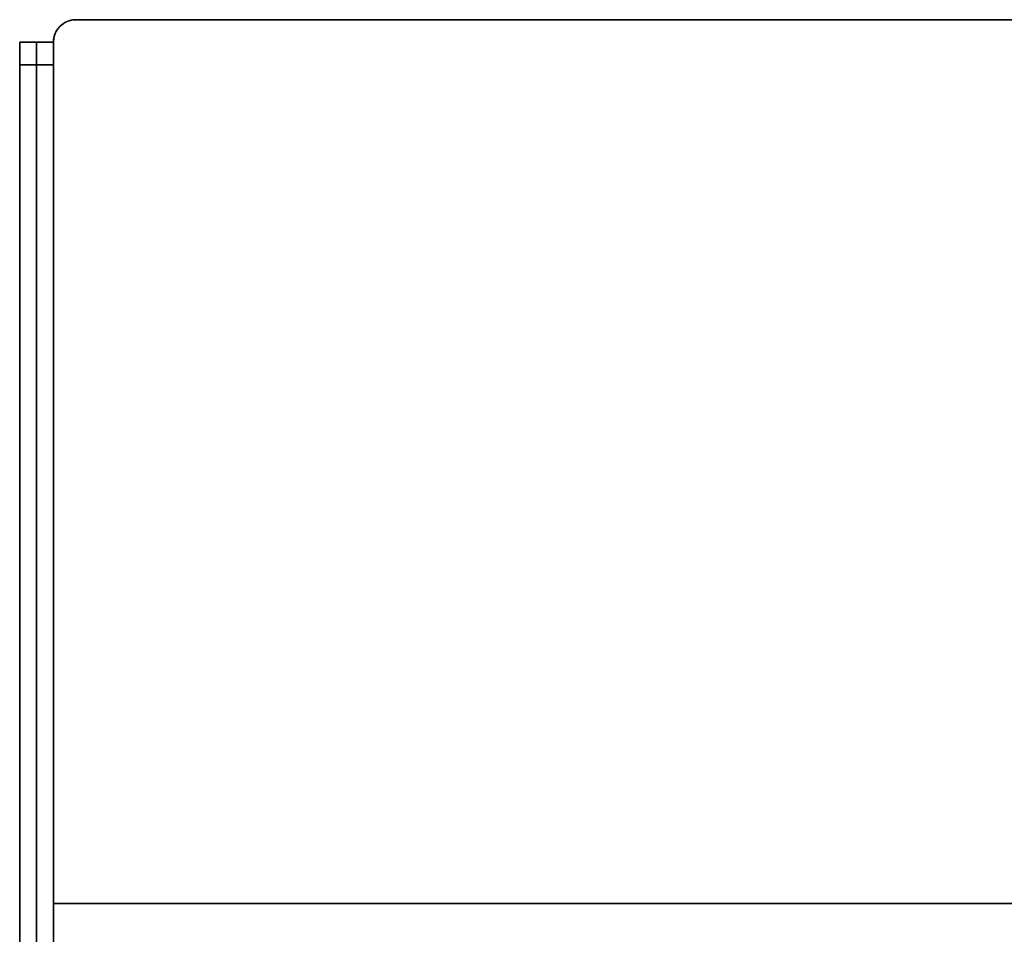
# Model space of a CAD drawing. Header units: millimetres. Extents: x -161 to 149, y -155 to 144.
# Tile 11 of 24: x -161 to -73, y 63 to 144. Entities that reach past the tile are written whole.
import ezdxf

# ---------------------------------------------------------------- set-up
doc = ezdxf.new("R2010")
doc.units = ezdxf.units.MM
doc.layers.add('Défaut', color=7, linetype='Continuous', true_color=0x000000)

msp = doc.modelspace()

# ---------------------------------------------------------------- linework, layer by layer
at = {"layer": 'Défaut'}
for p, q in [((-155.522, 144.356, 298), (-25.522, 144.356, 298)), ((-155.522, 144.356, 498), (144.478, 144.356, 498)), ((-155.522, 144.356, 98), (144.478, 144.356, 98)), ((-90.522, 144.356, 296.5), (-90.522, 144.356, 299.5)), ((-160.522, 142.356, 298), (-160.522, 21.856, 298)), ((-157.522, 142.356, 298), (-160.522, 142.356, 298)), ((-159.022, 142.356, 2), (-159.022, 142.356, 594)), ((-157.522, 142.356, 298), (-157.522, 21.856, 298)), ((-157.522, 142.356, 298), (-157.522, -7.644, 298)), ((-157.522, 142.356, 498), (-157.522, -7.644, 498)), ((-157.522, 142.356, 98), (-157.522, -7.644, 98)), ((-159.022, -153.144, 0), (-159.022, 140.356, 0)), ((-159.022, 140.356, 596), (-159.022, -153.144, 596)), ((-157.522, 67.356, 296.5), (-157.522, 67.356, 299.5)), ((-157.522, 67.356, 496.5), (-157.522, 67.356, 499.5)), ((-157.522, 67.356, 96.5), (-157.522, 67.356, 99.5)), ((146.478, 65.856, 296.5), (-157.522, 65.856, 296.5)), ((-157.522, 65.856, 299.5), (146.478, 65.856, 299.5)), ((-157.522, 65.856, 499.5), (146.478, 65.856, 499.5)), ((146.478, 65.856, 496.5), (-157.522, 65.856, 496.5)), ((-157.522, 65.856, 99.5), (146.478, 65.856, 99.5)), ((146.478, 65.856, 96.5), (-157.522, 65.856, 96.5))]:
    msp.add_line(p, q, dxfattribs=at)
msp.add_arc((-155.522, 142.356, 298), 2, 90, 180, dxfattribs=at)
at = {"layer": 'Défaut', "extrusion": (0, 0, -1)}
for centre in [(155.522, 142.356, -498), (155.522, 142.356, -98)]:
    msp.add_arc(centre, 2, 360, 90, dxfattribs=at)
at = {"layer": 'Défaut', "extrusion": (1, 0, 0)}
for centre, start, end in [((140.356, 2, -159.022), 270, 0), ((140.356, 594, -159.022), 0, 90)]:
    msp.add_arc(centre, 2, start, end, dxfattribs=at)
at = {"layer": 'Défaut'}
for points, weights in [([(-157.522, 142.356, 296.5), (-157.522, 144.356, 296.5), (-155.522, 144.356, 296.5)], [1, 0.707106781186, 1]), ([(-155.522, 144.356, 299.5), (-157.522, 144.356, 299.5), (-157.522, 142.356, 299.5)], [1, 0.707106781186, 1]), ([(-155.522, 144.356, 499.5), (-157.522, 144.356, 499.5), (-157.522, 142.356, 499.5)], [1, 0.707106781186, 1]), ([(-157.522, 142.356, 496.5), (-157.522, 144.356, 496.5), (-155.522, 144.356, 496.5)], [1, 0.707106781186, 1]), ([(-155.522, 144.356, 99.5), (-157.522, 144.356, 99.5), (-157.522, 142.356, 99.5)], [1, 0.707106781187, 1]), ([(-157.522, 142.356, 96.5), (-157.522, 144.356, 96.5), (-155.522, 144.356, 96.5)], [1, 0.707106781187, 1]), ([(-160.522, 142.356, 2), (-160.522, 142.356, 0), (-160.522, 140.356, 0)], [1, 0.707106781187, 1]), ([(-160.522, 140.356, 596), (-160.522, 142.356, 596), (-160.522, 142.356, 594)], [1, 0.707106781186, 1]), ([(-157.522, 140.356, 0), (-157.522, 142.356, 0), (-157.522, 142.356, 2)], [1, 0.707106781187, 1]), ([(-157.522, 142.356, 594), (-157.522, 142.356, 596), (-157.522, 140.356, 596)], [1, 0.707106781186, 1])]:
    msp.add_rational_spline(points, weights, degree=2, dxfattribs=at)
for points in [[(-155.522, 144.356, 296.5), (-90.522, 144.356, 296.5), (-25.522, 144.356, 296.5)], [(-155.522, 144.356, 299.5), (-90.522, 144.356, 299.5), (-25.522, 144.356, 299.5)], [(-155.522, 144.356, 296.5), (-155.522, 144.356, 298), (-155.522, 144.356, 299.5)], [(144.478, 144.356, 499.5), (-5.522, 144.356, 499.5), (-155.522, 144.356, 499.5)], [(-155.522, 144.356, 496.5), (-5.522, 144.356, 496.5), (144.478, 144.356, 496.5)], [(-155.522, 144.356, 499.5), (-155.522, 144.356, 498), (-155.522, 144.356, 496.5)], [(144.478, 144.356, 99.5), (-5.522, 144.356, 99.5), (-155.522, 144.356, 99.5)], [(-155.522, 144.356, 96.5), (-5.522, 144.356, 96.5), (144.478, 144.356, 96.5)], [(-155.522, 144.356, 99.5), (-155.522, 144.356, 98), (-155.522, 144.356, 96.5)], [(-160.522, 142.356, 594), (-160.522, 142.356, 298), (-160.522, 142.356, 2)], [(-160.522, 142.356, 594), (-159.022, 142.356, 594), (-157.522, 142.356, 594)], [(-160.522, 142.356, 2), (-159.022, 142.356, 2), (-157.522, 142.356, 2)], [(-157.522, 142.356, 2), (-157.522, 142.356, 298), (-157.522, 142.356, 594)], [(-157.522, -7.644, 296.5), (-157.522, 67.356, 296.5), (-157.522, 142.356, 296.5)], [(-157.522, 142.356, 299.5), (-157.522, 67.356, 299.5), (-157.522, -7.644, 299.5)], [(-157.522, 142.356, 299.5), (-157.522, 142.356, 298), (-157.522, 142.356, 296.5)], [(-157.522, 142.356, 499.5), (-157.522, 67.356, 499.5), (-157.522, -7.644, 499.5)], [(-157.522, -7.644, 496.5), (-157.522, 67.356, 496.5), (-157.522, 142.356, 496.5)], [(-157.522, 142.356, 499.5), (-157.522, 142.356, 498), (-157.522, 142.356, 496.5)], [(-157.522, 142.356, 99.5), (-157.522, 67.356, 99.5), (-157.522, -7.644, 99.5)], [(-157.522, -7.644, 96.5), (-157.522, 67.356, 96.5), (-157.522, 142.356, 96.5)], [(-157.522, 142.356, 99.5), (-157.522, 142.356, 98), (-157.522, 142.356, 96.5)], [(-160.522, -153.144, 596), (-160.522, -6.394, 596), (-160.522, 140.356, 596)], [(-160.522, 140.356, 0), (-160.522, -6.394), (-160.522, -153.144)], [(-160.522, 140.356, 0), (-159.022, 140.356, 0), (-157.522, 140.356, 0)], [(-157.522, 140.356, 596), (-159.022, 140.356, 596), (-160.522, 140.356, 596)], [(-157.522, -153.144), (-157.522, -6.394), (-157.522, 140.356, 0)], [(-157.522, 140.356, 596), (-157.522, -6.394, 596), (-157.522, -153.144, 596)]]:
    msp.add_open_spline(points, degree=2, dxfattribs=at)

doc.saveas('drawing.dxf')
